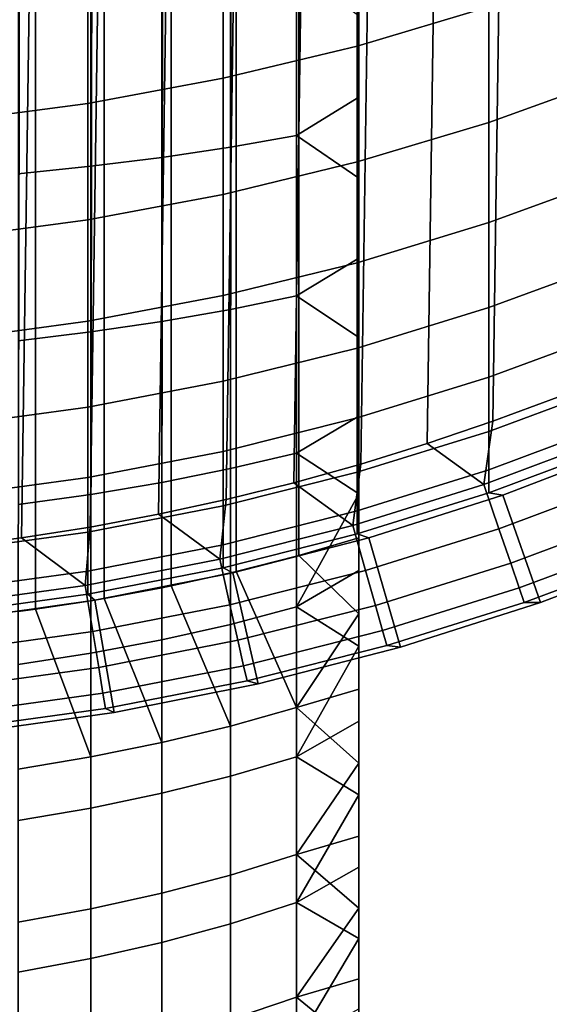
# Model space of a CAD drawing. Header units: metres. Extents: x -109 to 109, y -342 to 66.
# Tile 9 of 256: x 1.51 to 3.84, y -334.51 to -330.19. Entities that reach past the tile are written whole.
import ezdxf

# ---------------------------------------------------------------- set-up
doc = ezdxf.new("R2010")
doc.units = ezdxf.units.M
doc.layers.add('solid_K_24_62_16_000B91', color=7, linetype='CONTINUOUS')

msp = doc.modelspace()

# ---------------------------------------------------------------- linework, layer by layer
at = {"layer": 'solid_K_24_62_16_000B91'}
for points in [[(2.736568, -292.645264, 192.184769), (3, -292.56723, 192.352112), (3, -332.462219, 210.955444), (2.736568, -332.540222, 210.788116)], [(3, -332.462219, 210.955444), (3, -292.56723, 192.352112), (3, -320.057434, 236.049591), (3, -320.389252, 236.217529)], [(2.461808, -292.715973, 192.033142), (2.736568, -292.645264, 192.184769), (2.727207, -332.542816, 210.782578), (2.461808, -332.610962, 210.636475)], [(2.736568, -292.645264, 192.184769), (2.736568, -332.540222, 210.788116), (2.727207, -332.542816, 210.782578)], [(2.176857, -292.779053, 191.897827), (2.461808, -292.715973, 192.033142), (2.437006, -332.616852, 210.62384), (2.176857, -332.674042, 210.50116)], [(2.461808, -292.715973, 192.033142), (2.461808, -332.610962, 210.636475), (2.437006, -332.616852, 210.62384)], [(1.882895, -292.83429, 191.779404), (2.176857, -292.779053, 191.897827), (2.135605, -332.682373, 210.483292), (1.882895, -332.729279, 210.382736)], [(2.176857, -292.779053, 191.897827), (2.176857, -332.674042, 210.50116), (2.135605, -332.682373, 210.483292)], [(1.581139, -292.881409, 191.678345), (1.882895, -292.83429, 191.779404), (1.824389, -332.739136, 210.361572), (1.581139, -332.776398, 210.281677)], [(1.882895, -292.83429, 191.779404), (1.882895, -332.729279, 210.382736), (1.824389, -332.739136, 210.361572)], [(1.272838, -292.920227, 191.595093), (1.581139, -292.881409, 191.678345), (1.504789, -332.786865, 210.259232), (1.272838, -332.815216, 210.198425)], [(1.581139, -292.881409, 191.678345), (1.581139, -332.776398, 210.281677), (1.504789, -332.786865, 210.259232)], [(1.51979, -311.321228, -34.082638), (1.217396, -332.502075, -34.082638), (0.913989, -332.532501, -34.082638), (1.217396, -311.282166, -34.082638)], [(1.821077, -311.368958, -34.082638), (1.51979, -332.462982, -34.082638), (1.217396, -332.502075, -34.082638), (1.51979, -311.321228, -34.082638)], [(2.120888, -311.425262, -34.082638), (1.821077, -332.415283, -34.082638), (1.51979, -332.462982, -34.082638), (1.821077, -311.368958, -34.082638)], [(2.418956, -311.490082, -34.082638), (2.120888, -332.358978, -34.082638), (1.821077, -332.415283, -34.082638), (2.120888, -311.425262, -34.082638)], [(2.714916, -311.563385, -34.082638), (2.418956, -332.294128, -34.082638), (2.120888, -332.358978, -34.082638), (2.418956, -311.490082, -34.082638)], [(3.008709, -311.645111, -34.082638), (2.714916, -332.220825, -34.082638), (2.418956, -332.294128, -34.082638), (2.714916, -311.563385, -34.082638)], [(3.300169, -311.735229, -34.082638), (3.008709, -332.139099, -34.082638), (2.714916, -332.220825, -34.082638), (3.008709, -311.645111, -34.082638)], [(3.588936, -311.833649, -34.082638), (3.300169, -332.048981, -34.082638), (3.008709, -332.139099, -34.082638), (3.300169, -311.735229, -34.082638)], [(3.874658, -311.940216, -34.082638), (3.588936, -331.950592, -34.082638), (3.300169, -332.048981, -34.082638), (3.588936, -311.833649, -34.082638)], [(4.157175, -312.054871, -34.082638), (3.874658, -331.844025, -34.082638), (3.588936, -331.950592, -34.082638), (3.874658, -311.940216, -34.082638)], [(3, -332.797058, 211.117035), (3, -332.462219, 210.955444), (3, -320.389252, 236.217529), (3, -320.725372, 236.376617)], [(3, -333.127502, 211.287476), (3, -332.797058, 211.117035), (3, -320.725372, 236.376617), (3, -321.065613, 236.526703)], [(3, -333.4534, 211.466675), (3, -333.127502, 211.287476), (3, -321.065613, 236.526703), (3, -321.409546, 236.667648)], [(3, -333.774292, 211.654373), (3, -333.4534, 211.466675), (3, -321.409546, 236.667648), (3, -321.757202, 236.799423)], [(3, -334.090088, 211.85054), (3, -333.774292, 211.654373), (3, -321.757202, 236.799423), (3, -322.108337, 236.921982)], [(3, -334.400604, 212.055054), (3, -334.090088, 211.85054), (3, -322.108337, 236.921982), (3, -322.462585, 237.035141)], [(3, -334.705688, 212.267807), (3, -334.400604, 212.055054), (3, -322.462585, 237.035141), (3, -322.81958, 237.13884)], [(3, -335.004883, 212.48851), (3, -334.705688, 212.267807), (3, -322.81958, 237.13884), (3, -323.179169, 237.233002)], [(3, -335.298065, 212.717026), (3, -335.004883, 212.48851), (3, -323.179169, 237.233002), (3, -323.541351, 237.317627)], [(3, -335.585175, 212.953339), (3, -335.298065, 212.717026), (3, -323.541351, 237.317627), (3, -323.905548, 237.392593)], [(3, -335.865906, 213.197189), (3, -335.585175, 212.953339), (3, -323.905548, 237.392593), (3, -324.271606, 237.457855)], [(3, -336.140106, 213.448441), (3, -335.865906, 213.197189), (3, -324.271606, 237.457855), (3, -324.63916, 237.513351)], [(3, -336.40741, 213.706757), (3, -336.140106, 213.448441), (3, -324.63916, 237.513351), (3, -325.008148, 237.559082)], [(3, -336.667755, 213.972122), (3, -336.40741, 213.706757), (3, -325.008148, 237.559082), (3, -325.378357, 237.595016)], [(3, -336.921082, 214.244385), (3, -336.667755, 213.972122), (3, -325.378357, 237.595016), (3, -325.749237, 237.621094)], [(3, -337.167114, 214.5233), (3, -336.921082, 214.244385), (3, -325.749237, 237.621094), (3, -326.120636, 237.637314)], [(3, -337.405518, 214.808548), (3, -337.167114, 214.5233), (3, -326.120636, 237.637314), (3, -326.492371, 237.643661)], [(3, -337.636261, 215.099976), (3, -337.405518, 214.808548), (3, -326.492371, 237.643661), (3, -326.864288, 237.640121)], [(3, -337.859283, 215.397568), (3, -337.636261, 215.099976), (3, -326.864288, 237.640121), (3, -327.23584, 237.626724)], [(3, -338.07431, 215.700974), (3, -337.859283, 215.397568), (3, -327.23584, 237.626724), (3, -327.606873, 237.60347)], [(3, -338.281189, 216.009964), (3, -338.07431, 215.700974), (3, -327.606873, 237.60347), (3, -327.977203, 237.570358)], [(3, -338.479706, 216.324219), (3, -338.281189, 216.009964), (3, -327.977203, 237.570358), (3, -328.346558, 237.527435)], [(3, -338.669861, 216.643692), (3, -338.479706, 216.324219), (3, -328.346558, 237.527435), (3, -328.714722, 237.474686)], [(3, -338.851532, 216.968231), (3, -338.669861, 216.643692), (3, -328.714722, 237.474686), (3, -329.081177, 237.412216)], [(3, -339.024506, 217.297424), (3, -338.851532, 216.968231), (3, -329.081177, 237.412216), (3, -329.445831, 237.340042)], [(3, -339.188599, 217.630997), (3, -339.024506, 217.297424), (3, -329.445831, 237.340042), (3, -329.808594, 237.258179)], [(2.993138, -330.302185, 0.213416), (3.571694, -330.13028, 0.156968), (3.571694, -329.557678, 1.790298), (2.993138, -329.727234, 1.853557)], [(2.405492, -330.443573, 0.259837), (2.993138, -330.302185, 0.213416), (2.993138, -329.727234, 1.853557), (2.405492, -329.866638, 1.905578)], [(3, -339.343781, 217.968796), (3, -339.188599, 217.630997), (3, -329.808594, 237.258179), (3, -330.169098, 237.166702)], [(1.81054, -330.553986, 0.29609), (2.405492, -330.443573, 0.259837), (2.405492, -329.866638, 1.905578), (1.81054, -329.975525, 1.946203)], [(3.571694, -330.637268, -1.497893), (4.139403, -330.432861, -1.556094), (4.139403, -329.928314, 0.090662), (3.571694, -330.13028, 0.156968)], [(1.21009, -330.633118, 0.322063), (1.81054, -330.553986, 0.29609), (1.81054, -329.975525, 1.946203), (1.21009, -330.053528, 1.97531)], [(2.437006, -330.020966, 237.582916), (2.437006, -330.745728, 237.381927), (2.727207, -330.694519, 237.214432), (2.727207, -329.978607, 237.412979)], [(2.727207, -329.978607, 237.412979), (2.727207, -330.694519, 237.214432), (3, -330.526886, 237.06572), (3, -330.169098, 237.166702)], [(2.135605, -330.058502, 237.733398), (2.135605, -330.791077, 237.530228), (2.437006, -330.745728, 237.381927), (2.437006, -330.020966, 237.582916)], [(1.504789, -330.118286, 237.973267), (1.504789, -330.863342, 237.766647), (1.824389, -330.830353, 237.658676), (1.824389, -330.090973, 237.863708)], [(1.824389, -330.090973, 237.863708), (1.824389, -330.830353, 237.658676), (2.135605, -330.791077, 237.530228), (2.135605, -330.058502, 237.733398)], [(2.993138, -330.81131, -1.448343), (3.571694, -330.637268, -1.497893), (3.571694, -330.13028, 0.156968), (2.993138, -330.302185, 0.213416)], [(3, -339.343781, 217.968796), (3, -330.169098, 237.166702), (3, -330.526886, 237.06572)], [(2.405492, -330.954437, -1.407596), (2.993138, -330.81131, -1.448343), (2.993138, -330.302185, 0.213416), (2.405492, -330.443573, 0.259837)], [(3.571694, -331.077911, -3.171651), (4.139403, -330.871338, -3.221655), (4.139403, -330.432861, -1.556094), (3.571694, -330.637268, -1.497893)], [(1.81054, -331.066223, -1.375775), (2.405492, -330.954437, -1.407596), (2.405492, -330.443573, 0.259837), (1.81054, -330.553986, 0.29609)], [(2.727207, -330.694519, 237.214432), (3, -330.881805, 236.955292), (3, -330.526886, 237.06572)], [(3, -339.490021, 218.310745), (3, -330.526886, 237.06572), (3, -330.881805, 236.955292)], [(3, -339.343781, 217.968796), (3, -330.526886, 237.06572), (3, -339.490021, 218.310745)], [(1.21009, -331.146301, -1.352976), (1.81054, -331.066223, -1.375775), (1.81054, -330.553986, 0.29609), (1.21009, -330.633118, 0.322063)], [(2.993138, -331.253784, -3.12908), (3.571694, -331.077911, -3.171651), (3.571694, -330.637268, -1.497893), (2.993138, -330.81131, -1.448343)], [(2.437006, -330.745728, 237.381927), (2.437006, -331.458984, 237.14328), (2.727207, -331.399078, 236.978699), (2.727207, -330.694519, 237.214432)], [(2.727207, -330.694519, 237.214432), (2.727207, -331.399078, 236.978699), (3, -331.233826, 236.835419), (3, -330.881805, 236.955292)], [(2.135605, -330.791077, 237.530228), (2.135605, -331.512024, 237.289001), (2.437006, -331.458984, 237.14328), (2.437006, -330.745728, 237.381927)], [(1.504789, -330.863342, 237.766647), (1.504789, -331.596558, 237.521317), (1.824389, -331.557953, 237.415207), (1.824389, -330.830353, 237.658676)], [(1.824389, -330.830353, 237.658676), (1.824389, -331.557953, 237.415207), (2.135605, -331.512024, 237.289001), (2.135605, -330.791077, 237.530228)], [(2.405492, -331.398438, -3.094071), (2.993138, -331.253784, -3.12908), (2.993138, -330.81131, -1.448343), (2.405492, -330.954437, -1.407596)], [(3.571694, -331.451477, -4.861646), (4.139403, -331.243042, -4.903374), (4.139403, -330.871338, -3.221655), (3.571694, -331.077911, -3.171651)], [(3, -339.627075, 218.656418), (3, -330.881805, 236.955292), (3, -331.233826, 236.835419)], [(3, -339.490021, 218.310745), (3, -330.881805, 236.955292), (3, -339.627075, 218.656418)], [(1.81054, -331.511383, -3.066731), (2.405492, -331.398438, -3.094071), (2.405492, -330.954437, -1.407596), (1.81054, -331.066223, -1.375775)], [(1.21009, -331.592316, -3.047143), (1.81054, -331.511383, -3.066731), (1.81054, -331.066223, -1.375775), (1.21009, -331.146301, -1.352976)], [(2.993138, -331.628906, -4.82612), (3.571694, -331.451477, -4.861646), (3.571694, -331.077911, -3.171651), (2.993138, -331.253784, -3.12908)], [(2.405492, -331.774811, -4.796906), (2.993138, -331.628906, -4.82612), (2.993138, -331.253784, -3.12908), (2.405492, -331.398438, -3.094071)], [(2.727207, -331.399078, 236.978699), (3, -331.58255, 236.706253), (3, -331.233826, 236.835419)], [(3, -339.754913, 219.005554), (3, -331.233826, 236.835419), (3, -331.58255, 236.706253)], [(3, -339.627075, 218.656418), (3, -331.233826, 236.835419), (3, -339.754913, 219.005554)], [(3.571694, -331.757355, -6.56519), (4.139403, -331.547424, -6.598576), (4.139403, -331.243042, -4.903374), (3.571694, -331.451477, -4.861646)], [(1.81054, -331.888763, -4.774091), (2.405492, -331.774811, -4.796906), (2.405492, -331.398438, -3.094071), (1.81054, -331.511383, -3.066731)], [(2.437006, -331.458984, 237.14328), (2.437006, -332.158752, 236.86763), (2.727207, -332.090302, 236.706406), (2.727207, -331.399078, 236.978699)], [(2.727207, -331.399078, 236.978699), (2.727207, -332.090302, 236.706406), (3, -331.927734, 236.567856), (3, -331.58255, 236.706253)], [(2.135605, -331.512024, 237.289001), (2.135605, -332.21936, 237.010376), (2.437006, -332.158752, 236.86763), (2.437006, -331.458984, 237.14328)], [(2.993138, -331.936066, -6.536767), (3.571694, -331.757355, -6.56519), (3.571694, -331.451477, -4.861646), (2.993138, -331.628906, -4.82612)], [(1.21009, -331.970428, -4.757745), (1.81054, -331.888763, -4.774091), (1.81054, -331.511383, -3.066731), (1.21009, -331.592316, -3.047143)], [(1.824389, -331.557953, 237.415207), (1.824389, -332.27182, 237.134018), (2.135605, -332.21936, 237.010376), (2.135605, -331.512024, 237.289001)], [(1.504789, -331.596558, 237.521317), (1.504789, -332.315948, 237.237946), (1.824389, -332.27182, 237.134018), (1.824389, -331.557953, 237.415207)], [(3.571694, -331.995087, -8.279574), (4.139403, -331.783997, -8.304565), (4.139403, -331.547424, -6.598576), (3.571694, -331.757355, -6.56519)], [(3, -339.873413, 219.35791), (3, -331.58255, 236.706253), (3, -331.927734, 236.567856)], [(3, -339.754913, 219.005554), (3, -331.58255, 236.706253), (3, -339.873413, 219.35791)], [(2.405492, -332.083038, -6.513393), (2.993138, -331.936066, -6.536767), (2.993138, -331.628906, -4.82612), (2.405492, -331.774811, -4.796906)], [(1.81054, -332.197815, -6.49514), (2.405492, -332.083038, -6.513393), (2.405492, -331.774811, -4.796906), (1.81054, -331.888763, -4.774091)], [(2.993138, -332.174774, -8.258299), (3.571694, -331.995087, -8.279574), (3.571694, -331.757355, -6.56519), (2.993138, -331.936066, -6.536767)], [(3.571694, -332.164246, -10.002074), (4.139403, -331.952332, -10.018629), (4.139403, -331.783997, -8.304565), (3.571694, -331.995087, -8.279574)], [(4.112755, -332.017944, -33.101562), (3.548701, -332.229126, -33.101562), (3.588936, -331.950592, -34.082638), (3.874658, -331.844025, -34.082638)], [(1.21009, -332.280029, -6.482061), (1.81054, -332.197815, -6.49514), (1.81054, -331.888763, -4.774091), (1.21009, -331.970428, -4.757745)], [(2.405492, -332.32254, -8.240804), (2.993138, -332.174774, -8.258299), (2.993138, -331.936066, -6.536767), (2.405492, -332.083038, -6.513393)], [(2.727207, -332.090302, 236.706406), (3, -332.268951, 236.42041), (3, -331.927734, 236.567856)], [(3, -339.982513, 219.713364), (3, -331.927734, 236.567856), (3, -332.268951, 236.42041)], [(3, -339.873413, 219.35791), (3, -331.927734, 236.567856), (3, -339.982513, 219.713364)], [(3.548701, -332.229126, -33.101562), (3.300169, -332.048981, -34.082638), (3.588936, -331.950592, -34.082638)], [(3.571694, -332.264618, -11.729949), (4.139403, -332.052216, -11.738042), (4.139403, -331.952332, -10.018629), (3.571694, -332.164246, -10.002074)], [(2.993138, -332.344666, -9.98798), (3.571694, -332.164246, -10.002074), (3.571694, -331.995087, -8.279574), (2.993138, -332.174774, -8.258299)], [(3.548701, -332.229126, -33.101562), (4.112755, -332.017944, -33.101562), (4.18994, -332.207977, -32.109196), (3.615301, -332.423126, -32.109196)], [(1.81054, -332.437958, -8.227139), (2.405492, -332.32254, -8.240804), (2.405492, -332.083038, -6.513393), (1.81054, -332.197815, -6.49514)], [(3.548701, -332.229126, -33.101562), (2.973869, -332.408905, -33.101562), (3.008709, -332.139099, -34.082638), (3.300169, -332.048981, -34.082638)], [(4.209518, -332.054779, -13.382639), (4.139403, -332.052216, -11.738042), (3.571694, -332.264618, -11.729949), (3.63307, -332.274841, -13.382639)], [(3.633069, -332.274841, -17.082638), (4.209532, -332.054779, -17.082638), (4.209518, -332.054779, -13.382639), (3.63307, -332.274841, -13.382639)], [(4.400809, -332.516754, -17.082638), (4.209532, -332.054779, -17.082638), (3.633069, -332.274841, -17.082638), (3.798267, -332.746735, -17.082638)], [(2.437006, -332.158752, 236.86763), (2.437006, -332.84314, 236.55574), (2.727207, -332.766357, 236.398315), (2.727207, -332.090302, 236.706406)], [(2.727207, -332.090302, 236.706406), (2.727207, -332.766357, 236.398315), (3, -332.268951, 236.42041)], [(2.135605, -332.21936, 237.010376), (2.135605, -332.911133, 236.695114), (2.437006, -332.84314, 236.55574), (2.437006, -332.158752, 236.86763)], [(2.973869, -332.408905, -33.101562), (2.714916, -332.220825, -34.082638), (3.008709, -332.139099, -34.082638)], [(2.993138, -332.445465, -11.723059), (3.571694, -332.264618, -11.729949), (3.571694, -332.164246, -10.002074), (2.993138, -332.344666, -9.98798)], [(1.21009, -332.52066, -8.21735), (1.81054, -332.437958, -8.227139), (1.81054, -332.197815, -6.49514), (1.21009, -332.280029, -6.482061)], [(2.405492, -332.493011, -9.97639), (2.993138, -332.344666, -9.98798), (2.993138, -332.174774, -8.258299), (2.405492, -332.32254, -8.240804)], [(3.615301, -332.423126, -32.109196), (4.18994, -332.207977, -32.109196), (4.25012, -332.35614, -31.108549), (3.667227, -332.574371, -31.108549)], [(1.824389, -332.27182, 237.134018), (1.824389, -332.970001, 236.815826), (2.135605, -332.911133, 236.695114), (2.135605, -332.21936, 237.010376)], [(2.973869, -332.408905, -33.101562), (2.390006, -332.556763, -33.101562), (2.418956, -332.294128, -34.082638), (2.714916, -332.220825, -34.082638)], [(2.973869, -332.408905, -33.101562), (3.548701, -332.229126, -33.101562), (3.615301, -332.423126, -32.109196), (3.029681, -332.606293, -32.109196)], [(1.504789, -332.315948, 237.237946), (1.504789, -333.019501, 236.917313), (1.824389, -332.970001, 236.815826), (1.824389, -332.27182, 237.134018)], [(2.390006, -332.556763, -33.101562), (2.120888, -332.358978, -34.082638), (2.418956, -332.294128, -34.082638)], [(2.727207, -332.766357, 236.398315), (3, -332.606171, 236.263931), (3, -332.268951, 236.42041)], [(3.63307, -332.274841, -13.382639), (3.571694, -332.264618, -11.729949), (2.993138, -332.445465, -11.723059), (3.045191, -332.462189, -13.382639)], [(3, -340.082184, 220.071686), (3, -332.268951, 236.42041), (3, -332.606171, 236.263931)], [(3, -339.982513, 219.713364), (3, -332.268951, 236.42041), (3, -340.082184, 220.071686)], [(3.045176, -332.462219, -17.082638), (3.633069, -332.274841, -17.082638), (3.63307, -332.274841, -13.382639), (3.045191, -332.462189, -13.382639)], [(3.798267, -332.746735, -17.082638), (3.633069, -332.274841, -17.082638), (3.045176, -332.462219, -17.082638), (3.183537, -332.942688, -17.082638)], [(1.81054, -332.608887, -9.967338), (2.405492, -332.493011, -9.97639), (2.405492, -332.32254, -8.240804), (1.81054, -332.437958, -8.227139)], [(2.405492, -332.594147, -11.717392), (2.993138, -332.445465, -11.723059), (2.993138, -332.344666, -9.98798), (2.405492, -332.493011, -9.97639)], [(2.390006, -332.556763, -33.101562), (1.798885, -332.672241, -33.101562), (1.821077, -332.415283, -34.082638), (2.120888, -332.358978, -34.082638)], [(3.667227, -332.574371, -31.108549), (4.25012, -332.35614, -31.108549), (4.293169, -332.462128, -30.101683), (3.704371, -332.682587, -30.101683)], [(1.798885, -332.672241, -33.101562), (1.51979, -332.462982, -34.082638), (1.821077, -332.415283, -34.082638)], [(2.390006, -332.556763, -33.101562), (2.973869, -332.408905, -33.101562), (3.029681, -332.606293, -32.109196), (2.43486, -332.756927, -32.109196)], [(3.029681, -332.606293, -32.109196), (3.615301, -332.423126, -32.109196), (3.667227, -332.574371, -31.108549), (3.073196, -332.760162, -31.108549)], [(1.798885, -332.672241, -33.101562), (1.2023, -332.754974, -33.101562), (1.217396, -332.502075, -34.082638), (1.51979, -332.462982, -34.082638)], [(1.21009, -332.691895, -9.960853), (1.81054, -332.608887, -9.967338), (1.81054, -332.437958, -8.227139), (1.21009, -332.52066, -8.21735)], [(3.045191, -332.462189, -13.382639), (2.993138, -332.445465, -11.723059), (2.405492, -332.594147, -11.717392), (2.44773, -332.616333, -13.382639)], [(2.44773, -332.616333, -17.082638), (3.045176, -332.462219, -17.082638), (3.045191, -332.462189, -13.382639), (2.44773, -332.616333, -13.382639)], [(3.183537, -332.942688, -17.082638), (3.045176, -332.462219, -17.082638), (2.44773, -332.616333, -17.082638), (2.559054, -333.10376, -17.082638)], [(2.736568, -332.540222, 210.788116), (3, -332.462219, 210.955444), (3, -332.797058, 211.117035)], [(3.704371, -332.682587, -30.101683), (4.293169, -332.462128, -30.101683), (4.318999, -332.525726, -29.090666), (3.726659, -332.747498, -29.090666)], [(1.81054, -332.710297, -11.712967), (2.405492, -332.594147, -11.717392), (2.405492, -332.493011, -9.97639), (1.81054, -332.608887, -9.967338)], [(3.726659, -332.747498, -29.090666), (4.318999, -332.525726, -29.090666), (4.400859, -332.516724, -28.082638), (3.798209, -332.746765, -28.082638)], [(3.798209, -332.746765, -28.082638), (4.400859, -332.516724, -28.082638), (4.400809, -332.516754, -17.082638), (3.798267, -332.746735, -17.082638)], [(1.798885, -332.672241, -33.101562), (2.390006, -332.556763, -33.101562), (2.43486, -332.756927, -32.109196), (1.832645, -332.874542, -32.109196)], [(2.461808, -332.610962, 210.636475), (2.727207, -332.542816, 210.782578), (2.727207, -333.207703, 211.114075)], [(2.727207, -333.207703, 211.114075), (2.727207, -332.542816, 210.782578), (2.736568, -332.540222, 210.788116), (3, -332.797058, 211.117035)], [(2.44773, -332.616333, -13.382639), (2.405492, -332.594147, -11.717392), (1.81054, -332.710297, -11.712967), (1.842568, -332.736694, -13.382639)], [(3.073196, -332.760162, -31.108549), (3.667227, -332.574371, -31.108549), (3.704371, -332.682587, -30.101683), (3.104324, -332.87027, -30.101683)], [(1.21009, -332.793488, -11.709797), (1.81054, -332.710297, -11.712967), (1.81054, -332.608887, -9.967338), (1.21009, -332.691895, -9.960853)], [(1.842584, -332.736694, -17.082638), (2.44773, -332.616333, -17.082638), (2.44773, -332.616333, -13.382639), (1.842568, -332.736694, -13.382639)], [(2.559054, -333.10376, -17.082638), (2.44773, -332.616333, -17.082638), (1.842584, -332.736694, -17.082638), (1.926308, -333.229645, -17.082638)], [(2.176857, -332.674042, 210.50116), (2.437006, -332.616852, 210.62384), (2.437006, -333.289917, 210.959427)], [(2.43486, -332.756927, -32.109196), (3.029681, -332.606293, -32.109196), (3.073196, -332.760162, -31.108549), (2.469832, -332.912964, -31.108549)], [(2.437006, -333.289917, 210.959427), (2.437006, -332.616852, 210.62384), (2.461808, -332.610962, 210.636475), (2.727207, -333.207703, 211.114075)], [(2.727207, -332.766357, 236.398315), (3, -332.93927, 236.098495), (3, -332.606171, 236.263931)], [(3, -340.172272, 220.432404), (3, -332.606171, 236.263931), (3, -332.93927, 236.098495)], [(3, -340.082184, 220.071686), (3, -332.606171, 236.263931), (3, -340.172272, 220.432404)], [(1.2023, -332.754974, -33.101562), (1.798885, -332.672241, -33.101562), (1.832645, -332.874542, -32.109196), (1.224864, -332.958832, -32.109196)], [(1.882895, -332.729279, 210.382736), (2.135605, -332.682373, 210.483292), (2.135605, -333.362732, 210.822495)], [(2.135605, -333.362732, 210.822495), (2.135605, -332.682373, 210.483292), (2.176857, -332.674042, 210.50116), (2.437006, -333.289917, 210.959427)], [(3.104324, -332.87027, -30.101683), (3.704371, -332.682587, -30.101683), (3.726659, -332.747498, -29.090666), (3.123001, -332.93631, -29.090666)], [(1.842568, -332.736694, -13.382639), (1.81054, -332.710297, -11.712967), (1.21009, -332.793488, -11.709797), (1.231609, -332.822937, -13.382639)], [(1.824389, -333.425781, 210.703918), (1.824389, -332.739136, 210.361572), (1.882895, -332.729279, 210.382736), (2.135605, -333.362732, 210.822495)], [(1.231609, -332.822937, -17.082638), (1.842584, -332.736694, -17.082638), (1.842568, -332.736694, -13.382639), (1.231609, -332.822937, -13.382639)], [(1.926308, -333.229645, -17.082638), (1.842584, -332.736694, -17.082638), (1.231609, -332.822937, -17.082638), (1.287601, -333.319794, -17.082638)], [(1.504789, -333.47879, 210.604218), (1.504789, -332.786865, 210.259232), (1.581139, -332.776398, 210.281677), (1.824389, -333.425781, 210.703918)], [(1.581139, -332.776398, 210.281677), (1.824389, -332.739136, 210.361572), (1.824389, -333.425781, 210.703918)], [(1.832645, -332.874542, -32.109196), (2.43486, -332.756927, -32.109196), (2.469832, -332.912964, -31.108549), (1.858967, -333.032288, -31.108549)], [(2.437006, -332.84314, 236.55574), (2.437006, -333.510284, 236.20845), (2.727207, -333.425354, 236.055267), (2.727207, -332.766357, 236.398315)], [(2.469832, -332.912964, -31.108549), (3.073196, -332.760162, -31.108549), (3.104324, -332.87027, -30.101683), (2.494848, -333.024597, -30.101683)], [(2.727207, -332.766357, 236.398315), (2.727207, -333.425354, 236.055267), (3, -332.93927, 236.098495)], [(3.123001, -332.93631, -29.090666), (3.726659, -332.747498, -29.090666), (3.798209, -332.746765, -28.082638), (3.183608, -332.942657, -28.082638)], [(3.183608, -332.942657, -28.082638), (3.798209, -332.746765, -28.082638), (3.798267, -332.746735, -17.082638), (3.183537, -332.942688, -17.082638)], [(2.727207, -333.207703, 211.114075), (3, -332.797058, 211.117035), (3, -333.127502, 211.287476)], [(2.135605, -332.911133, 236.695114), (2.135605, -333.585449, 236.344086), (2.437006, -333.510284, 236.20845), (2.437006, -332.84314, 236.55574)], [(1.224864, -332.958832, -32.109196), (1.832645, -332.874542, -32.109196), (1.858967, -333.032288, -31.108549), (1.242457, -333.117767, -31.108549)], [(2.494848, -333.024597, -30.101683), (3.104324, -332.87027, -30.101683), (3.123001, -332.93631, -29.090666), (2.509859, -333.091583, -29.090666)], [(1.824389, -332.970001, 236.815826), (1.824389, -333.650574, 236.461548), (2.135605, -333.585449, 236.344086), (2.135605, -332.911133, 236.695114)], [(1.858967, -333.032288, -31.108549), (2.469832, -332.912964, -31.108549), (2.494848, -333.024597, -30.101683), (1.877796, -333.145142, -30.101683)], [(2.509859, -333.091583, -29.090666), (3.123001, -332.93631, -29.090666), (3.183608, -332.942657, -28.082638), (2.558991, -333.10379, -28.082638)], [(2.558991, -333.10379, -28.082638), (3.183608, -332.942657, -28.082638), (3.183537, -332.942688, -17.082638), (2.559054, -333.10376, -17.082638)], [(2.727207, -333.425354, 236.055267), (3, -333.267822, 235.924271), (3, -332.93927, 236.098495)], [(3, -340.252716, 220.795334), (3, -332.93927, 236.098495), (3, -333.267822, 235.924271)], [(3, -340.172272, 220.432404), (3, -332.93927, 236.098495), (3, -340.252716, 220.795334)], [(1.504789, -333.019501, 236.917313), (1.504789, -333.705322, 236.560303), (1.824389, -333.650574, 236.461548), (1.824389, -332.970001, 236.815826)], [(1.242457, -333.117767, -31.108549), (1.858967, -333.032288, -31.108549), (1.877796, -333.145142, -30.101683), (1.255041, -333.231476, -30.101683)], [(1.877796, -333.145142, -30.101683), (2.494848, -333.024597, -30.101683), (2.509859, -333.091583, -29.090666), (1.889094, -333.21283, -29.090666)], [(1.889094, -333.21283, -29.090666), (2.509859, -333.091583, -29.090666), (2.558991, -333.10379, -28.082638), (1.926322, -333.229645, -28.082638)], [(1.926322, -333.229645, -28.082638), (2.558991, -333.10379, -28.082638), (2.559054, -333.10376, -17.082638), (1.926308, -333.229645, -17.082638)], [(1.255041, -333.231476, -30.101683), (1.877796, -333.145142, -30.101683), (1.889094, -333.21283, -29.090666), (1.262593, -333.299713, -29.090666)], [(2.727207, -333.207703, 211.114075), (3, -333.127502, 211.287476), (3, -333.4534, 211.466675)], [(2.437006, -333.944519, 211.329788), (2.437006, -333.289917, 210.959427), (2.727207, -333.207703, 211.114075), (2.727207, -333.854309, 211.479919)], [(2.727207, -333.854309, 211.479919), (2.727207, -333.207703, 211.114075), (3, -333.4534, 211.466675)], [(1.262593, -333.299713, -29.090666), (1.889094, -333.21283, -29.090666), (1.926322, -333.229645, -28.082638), (1.287591, -333.319794, -28.082638)], [(1.287591, -333.319794, -28.082638), (1.926322, -333.229645, -28.082638), (1.926308, -333.229645, -17.082638), (1.287601, -333.319794, -17.082638)], [(2.135605, -334.024414, 211.196854), (2.135605, -333.362732, 210.822495), (2.437006, -333.289917, 210.959427), (2.437006, -333.944519, 211.329788)], [(2.727207, -333.425354, 236.055267), (3, -333.591522, 235.741455), (3, -333.267822, 235.924271)], [(3, -340.323517, 221.160324), (3, -333.267822, 235.924271), (3, -333.591522, 235.741455)], [(3, -340.252716, 220.795334), (3, -333.267822, 235.924271), (3, -340.323517, 221.160324)], [(1.824389, -334.093567, 211.081726), (1.824389, -333.425781, 210.703918), (2.135605, -333.362732, 210.822495), (2.135605, -334.024414, 211.196854)], [(1.504789, -334.151733, 210.984955), (1.504789, -333.47879, 210.604218), (1.824389, -333.425781, 210.703918), (1.824389, -334.093567, 211.081726)], [(2.437006, -333.510284, 236.20845), (2.437006, -334.158325, 235.826721), (2.727207, -334.065491, 235.678192), (2.727207, -333.425354, 236.055267)], [(2.727207, -333.425354, 236.055267), (2.727207, -334.065491, 235.678192), (3, -333.591522, 235.741455)], [(2.727207, -333.854309, 211.479919), (3, -333.4534, 211.466675), (3, -333.774292, 211.654373)], [(2.135605, -333.585449, 236.344086), (2.135605, -334.240479, 235.958237), (2.437006, -334.158325, 235.826721), (2.437006, -333.510284, 236.20845)], [(1.824389, -333.650574, 236.461548), (1.824389, -334.311676, 236.072144), (2.135605, -334.240479, 235.958237), (2.135605, -333.585449, 236.344086)], [(2.727207, -334.065491, 235.678192), (3, -333.910217, 235.550125), (3, -333.591522, 235.741455)], [(3, -340.384644, 221.527206), (3, -333.591522, 235.741455), (3, -333.910217, 235.550125)], [(3, -340.323517, 221.160324), (3, -333.591522, 235.741455), (3, -340.384644, 221.527206)], [(1.504789, -333.705322, 236.560303), (1.504789, -334.37149, 236.167892), (1.824389, -334.311676, 236.072144), (1.824389, -333.650574, 236.461548)], [(2.727207, -333.854309, 211.479919), (3, -333.774292, 211.654373), (3, -334.090088, 211.85054)], [(2.437006, -334.578857, 211.733902), (2.437006, -333.944519, 211.329788), (2.727207, -333.854309, 211.479919), (2.727207, -334.480927, 211.879105)], [(2.727207, -334.480927, 211.879105), (2.727207, -333.854309, 211.479919), (3, -334.090088, 211.85054)], [(2.135605, -334.665588, 211.605331), (2.135605, -334.024414, 211.196854), (2.437006, -333.944519, 211.329788), (2.437006, -334.578857, 211.733902)], [(2.727207, -334.065491, 235.678192), (3, -334.223877, 235.350311), (3, -333.910217, 235.550125)], [(3, -340.435974, 221.895462), (3, -333.910217, 235.550125), (3, -334.223877, 235.350311)], [(3, -340.384644, 221.527206), (3, -333.910217, 235.550125), (3, -340.435974, 221.895462)], [(1.824389, -334.740692, 211.493988), (1.824389, -334.093567, 211.081726), (2.135605, -334.024414, 211.196854), (2.135605, -334.665588, 211.605331)], [(2.437006, -334.158325, 235.826721), (2.437006, -334.785492, 235.411606), (2.727207, -334.685028, 235.268143), (2.727207, -334.065491, 235.678192)], [(2.727207, -334.065491, 235.678192), (2.727207, -334.685028, 235.268143), (3, -334.223877, 235.350311)], [(1.504789, -334.803802, 211.400375), (1.504789, -334.151733, 210.984955), (1.824389, -334.093567, 211.081726), (1.824389, -334.740692, 211.493988)], [(2.727207, -334.480927, 211.879105), (3, -334.090088, 211.85054), (3, -334.400604, 212.055054)], [(2.135605, -334.240479, 235.958237), (2.135605, -334.874451, 235.538635), (2.437006, -334.785492, 235.411606), (2.437006, -334.158325, 235.826721)], [(1.824389, -334.311676, 236.072144), (1.824389, -334.951477, 235.648651), (2.135605, -334.874451, 235.538635), (2.135605, -334.240479, 235.958237)], [(2.727207, -334.685028, 235.268143), (3, -334.532074, 235.142242), (3, -334.223877, 235.350311)], [(3, -340.477478, 222.264877), (3, -334.223877, 235.350311), (3, -334.532074, 235.142242)], [(3, -340.435974, 221.895462), (3, -334.223877, 235.350311), (3, -340.477478, 222.264877)], [(1.504789, -334.37149, 236.167892), (1.504789, -335.016235, 235.74115), (1.824389, -334.951477, 235.648651), (1.824389, -334.311676, 236.072144)], [(2.727207, -334.480927, 211.879105), (3, -334.400604, 212.055054), (3, -334.705688, 212.267807)], [(2.437006, -335.191162, 212.170654), (2.437006, -334.578857, 211.733902), (2.727207, -334.480927, 211.879105), (2.727207, -335.085754, 212.310532)], [(2.727207, -335.085754, 212.310532), (2.727207, -334.480927, 211.879105), (3, -334.705688, 212.267807)]]:
    msp.add_3dface(points, dxfattribs=at)

doc.saveas('drawing.dxf')
